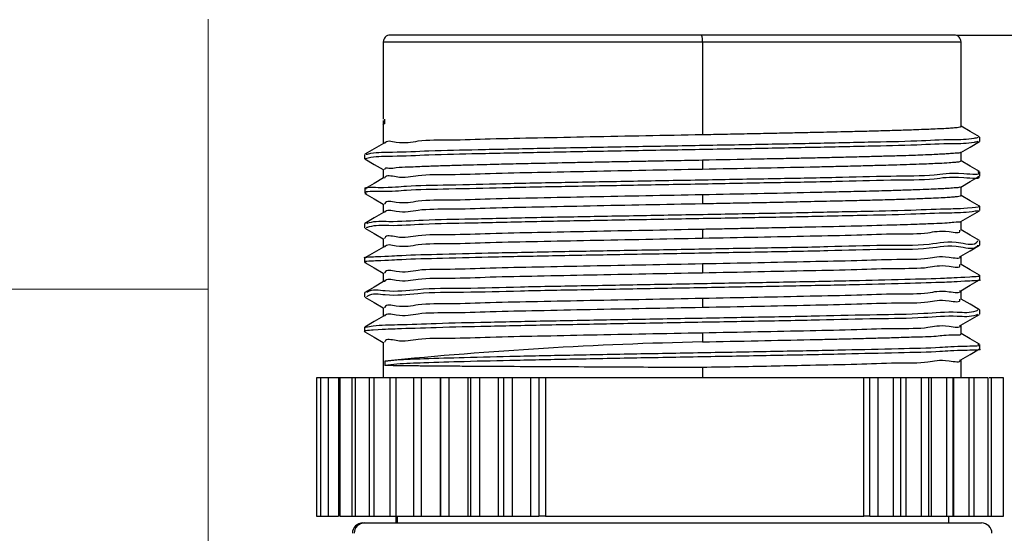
# Model space of a CAD drawing. Header units: millimetres. Extents: x 10 to 584, y 10 to 410.
# Tile 7 of 28: x 108 to 136, y 306 to 321. Entities that reach past the tile are written whole.
import ezdxf

# ---------------------------------------------------------------- set-up
doc = ezdxf.new("R2010")
doc.units = ezdxf.units.MM
doc.header["$LTSCALE"] = 2
doc.header["$PDSIZE"] = -1
doc.linetypes.add('SLD-实线', pattern=[0])
doc.layers.add('细实线层', color=7, linetype='SLD-实线')
doc.styles.add('SLDTEXTSTYLE1', font='txt')
doc.dimstyles.new('SLDDIMSTYLE8', dxfattribs={"dimtxt": 5, "dimasz": 5, "dimexe": 0, "dimexo": 0.0625, "dimgap": 1.25, "dimtad": 2, "dimrnd": 1e-09, "dimzin": 12, "dimdsep": 46, "dimtxsty": 'SLDTEXTSTYLE1', "dimsah": 1, "dimcen": 0.09, "dimadec": 0, "dimazin": 3, "dimtfac": 1, "dimtdec": 0, "dimtofl": 0, "dimtmove": 0, "dimatfit": 3, "dimfxl": 1, "dimfrac": 2, "dimtolj": 1, "dimtzin": 12, "dimarcsym": 0})

# ---------------------------------------------------------------- blocks, each defined once
blk = doc.blocks.new('SW_TABLEANNOTATION_2')
at = {"color": 0, "linetype": 'Continuous', "lineweight": 0}
for p, q in [((62.318, -30.804), (62.318, -38.623)), ((43.545, -38.623), (62.318, -38.623)), ((62.318, -38.623), (62.318, -46.442))]:
    blk.add_line(p, q, dxfattribs=at)
blk = doc.blocks.new('_D_10')
at = {"layer": 'Defpoints', "color": 0}
for p in [(135.03, 320.718), (182.42, 240.023), (271.52, 240.023)]:
    blk.add_point(p, dxfattribs=at)
at = {"layer": '细实线层', "color": 0, "lineweight": -2}
for p, q in [((135.093, 320.718), (271.52, 320.718)), ((271.52, 315.718), (271.52, 245.023)), ((182.483, 240.023), (271.52, 240.023))]:
    blk.add_line(p, q, dxfattribs=at)
at = {"layer": '细实线层', "color": 0}
for points in [[(270.687, 315.718), (272.353, 315.718), (271.52, 320.718)], [(270.687, 245.023), (272.353, 245.023), (271.52, 240.023)]]:
    blk.add_solid(points, dxfattribs=at)
at = {"layer": '细实线层', "color": 0, "insert": (264.879, 280.661), "char_height": 5, "attachment_point": 2, "rotation": 90, "style": 'SLDTEXTSTYLE1'}
blk.add_mtext('\\A1;300%%p30', dxfattribs=at)

msp = doc.modelspace()

# ---------------------------------------------------------------- linework, layer by layer
at = {"color": 7, "linetype": 'SLD-实线', "lineweight": 25}
for p, q in [((118.510113, 320.517858), (118.510113, 318.283332)), ((127.722455, 320.717861), (118.710117, 320.717861)), ((135.030114, 320.717861), (127.722455, 320.717861)), ((127.743346, 320.517858), (127.743346, 317.840805)), ((135.230116, 318.074716), (135.230116, 320.517858)), ((118.504701, 318.242756), (118.504701, 318.120589)), ((118.553215, 318.154869), (118.553215, 318.279867)), ((118.504701, 318.118123), (118.504701, 318.117758)), ((118.510113, 318.118823), (118.510113, 317.576913)), ((135.768975, 317.638611), (135.768975, 317.763609)), ((117.97188, 317.263847), (117.97188, 317.138848)), ((127.743346, 317.094912), (127.743346, 316.840557)), ((135.230116, 317.073998), (135.230116, 317.325038)), ((118.510113, 316.828286), (118.510113, 316.576449)), ((135.767357, 316.638624), (135.767357, 316.763622)), ((117.973191, 316.263666), (117.973191, 316.138667)), ((135.230116, 316.074324), (135.230116, 316.325684)), ((127.743346, 316.095149), (127.743346, 315.841471)), ((118.510113, 315.828209), (118.510113, 315.577415)), ((135.767692, 315.638883), (135.767692, 315.763881)), ((117.971254, 315.263582), (117.971254, 315.138576)), ((127.743346, 315.094238), (127.743346, 314.841454)), ((135.230116, 315.074628), (135.230116, 315.325831)), ((118.510113, 314.827783), (118.510113, 314.577436)), ((135.768292, 314.638731), (135.768292, 314.763737)), ((117.971302, 314.263625), (117.971302, 314.138626)), ((135.230116, 314.074611), (135.230116, 314.3253)), ((127.743346, 314.094258), (127.743346, 313.841408)), ((118.510113, 313.82778), (118.510113, 313.577426)), ((135.76834, 313.638737), (135.76834, 313.763735)), ((117.971395, 313.263801), (117.971395, 313.138803)), ((127.743346, 313.094308), (127.743346, 312.841346)), ((135.230116, 313.074601), (135.230116, 313.325246)), ((118.510113, 312.827786), (118.510113, 312.577379)), ((135.768424, 312.638638), (135.768424, 312.763644)), ((117.971515, 312.263784), (117.971515, 312.138786)), ((135.230116, 312.074391), (135.230116, 312.325185)), ((127.743346, 312.094366), (127.743346, 311.835793)), ((118.510113, 311.827784), (118.510113, 310.79786)), ((135.768532, 311.638636), (135.768532, 311.763634)), ((118.558606, 311.280852), (118.558606, 311.155853)), ((127.743346, 311.099877), (127.743346, 310.79786)), ((135.230116, 310.79786), (135.230116, 311.325116)), ((116.5826, 310.79786), (116.5826, 306.79786)), ((116.693435, 310.79786), (116.5826, 310.79786)), ((116.693435, 310.79786), (116.693435, 306.79786)), ((116.917723, 310.79786), (116.693435, 310.79786)), ((116.917723, 310.79786), (116.917723, 306.79786)), ((117.219379, 310.79786), (116.917723, 310.79786)), ((117.219379, 310.79786), (117.219379, 306.79786)), ((117.279576, 310.79786), (117.219379, 310.79786)), ((117.252832, 310.79786), (117.252832, 306.79786)), ((117.605274, 310.79786), (117.252832, 310.79786)), ((117.605274, 310.79786), (117.605274, 306.79786)), ((117.736661, 310.79786), (117.605274, 310.79786)), ((117.694834, 310.79786), (117.694834, 306.79786)), ((118.099791, 310.79786), (117.694834, 310.79786)), ((118.099791, 310.79786), (118.099791, 306.79786)), ((118.261413, 310.79786), (118.099791, 310.79786)), ((118.238543, 310.79786), (118.238543, 306.79786)), ((118.69713, 310.79786), (118.238543, 310.79786)), ((118.69713, 310.79786), (118.69713, 306.79786)), ((118.887094, 310.79786), (118.69713, 310.79786)), ((118.877591, 310.79786), (118.877591, 306.79786)), ((119.390295, 310.79786), (118.877591, 310.79786)), ((119.390295, 310.79786), (119.390295, 306.79786)), ((119.606366, 310.79786), (119.390295, 310.79786)), ((119.604477, 310.79786), (119.604477, 306.79786)), ((120.156707, 310.79786), (119.604477, 310.79786)), ((120.156707, 310.79786), (120.156707, 306.79786)), ((120.17115, 310.79786), (120.156707, 310.79786)), ((120.17115, 310.79786), (120.17115, 306.79786)), ((120.410801, 310.79786), (120.17115, 310.79786)), ((120.410801, 310.79786), (120.410801, 306.79786)), ((120.960177, 310.79786), (120.410801, 310.79786)), ((120.960177, 310.79786), (120.957156, 306.79786)), ((121.038118, 310.79786), (120.960177, 310.79786)), ((121.038118, 310.79786), (121.038118, 306.79786)), ((121.290968, 310.79786), (121.038118, 310.79786)), ((121.290968, 310.79786), (121.290968, 306.79786)), ((121.834652, 310.79786), (121.290968, 310.79786)), ((121.834652, 310.79786), (121.834652, 306.79786)), ((121.985392, 310.79786), (121.834652, 310.79786)), ((121.985392, 310.79786), (121.985392, 306.79786)), ((122.23654, 310.79786), (121.985392, 310.79786)), ((122.23654, 310.79786), (122.23654, 306.79786)), ((122.770326, 310.79786), (122.23654, 310.79786)), ((122.770329, 310.79786), (122.770329, 306.79786)), ((123.011784, 310.79786), (122.770329, 310.79786)), ((123.011784, 310.79786), (123.011784, 306.79786)), ((123.207939, 310.79786), (123.011784, 310.79786)), ((123.207939, 310.79786), (123.207939, 306.79786)), ((132.412452, 310.79786), (123.207939, 310.79786)), ((132.412452, 306.79786), (132.412452, 310.79786)), ((132.588015, 310.79786), (132.412452, 310.79786)), ((132.588015, 306.79786), (132.588015, 310.79786)), ((132.828589, 310.79786), (132.588015, 310.79786)), ((133.271815, 310.79786), (132.828585, 310.79786)), ((132.828589, 306.79786), (132.828589, 310.79786)), ((133.271815, 306.79786), (133.271815, 310.79786)), ((133.489675, 310.79786), (133.271815, 310.79786)), ((133.489675, 306.79786), (133.489675, 310.79786)), ((133.639862, 310.79786), (133.489675, 310.79786)), ((134.083297, 310.79786), (133.63986, 310.79786)), ((133.639862, 306.79786), (133.639862, 310.79786)), ((134.293178, 310.79786), (134.081713, 310.79786)), ((134.083297, 306.79786), (134.083297, 310.79786)), ((134.293178, 306.79786), (134.293178, 310.79786)), ((134.370833, 310.79786), (134.293178, 310.79786)), ((134.815864, 310.79786), (134.370827, 310.79786)), ((134.373843, 306.79786), (134.370833, 310.79786)), ((134.998876, 310.79786), (134.807063, 310.79786)), ((134.815864, 306.79786), (134.815864, 310.79786)), ((134.998876, 306.79786), (134.998876, 310.79786)), ((135.013366, 310.79786), (134.998876, 310.79786)), ((135.013366, 310.79786), (135.013366, 306.79786)), ((135.461138, 310.79786), (135.013366, 310.79786)), ((135.602975, 310.79786), (135.439358, 310.79786)), ((135.461138, 306.79786), (135.461138, 310.79786)), ((135.602975, 306.79786), (135.602975, 310.79786)), ((136.011551, 310.79786), (135.602975, 310.79786)), ((136.011551, 306.79786), (136.011551, 310.79786)), ((136.104687, 310.79786), (136.045396, 310.79786)), ((136.104687, 306.79786), (136.104687, 310.79786)), ((136.460654, 310.79786), (136.104687, 310.79786)), ((136.460654, 306.79786), (136.460654, 310.79786)), ((116.5826, 306.79786), (116.693435, 306.79786)), ((116.693435, 306.79786), (116.917723, 306.79786)), ((116.917723, 306.79786), (117.219379, 306.79786)), ((117.252832, 306.79786), (117.605274, 306.79786)), ((117.605274, 306.79786), (117.736661, 306.79786)), ((117.694834, 306.79786), (118.099791, 306.79786)), ((117.920117, 306.597856), (117.969075, 306.597856)), ((117.969075, 306.597856), (135.820114, 306.597856)), ((118.099791, 306.79786), (118.261413, 306.79786)), ((118.238543, 306.79786), (118.69713, 306.79786)), ((118.69713, 306.79786), (118.887094, 306.79786)), ((118.870114, 306.79786), (118.870114, 306.597856)), ((118.877591, 306.79786), (119.390295, 306.79786)), ((119.390295, 306.79786), (119.606366, 306.79786)), ((119.604477, 306.79786), (120.156707, 306.79786)), ((120.156707, 306.79786), (120.17115, 306.79786)), ((120.17115, 306.79786), (120.410801, 306.79786)), ((120.410801, 306.79786), (120.957156, 306.79786)), ((120.957156, 306.79786), (121.038118, 306.79786)), ((121.038118, 306.79786), (121.290968, 306.79786)), ((121.290968, 306.79786), (121.834652, 306.79786)), ((121.834652, 306.79786), (121.985392, 306.79786)), ((121.985392, 306.79786), (122.23654, 306.79786)), ((122.23654, 306.79786), (122.770326, 306.79786)), ((122.770329, 306.79786), (123.011784, 306.79786)), ((123.207939, 306.79786), (123.011784, 306.79786)), ((123.207939, 306.79786), (132.412452, 306.79786)), ((132.588015, 306.79786), (132.412452, 306.79786)), ((132.588015, 306.79786), (132.828589, 306.79786)), ((132.828585, 306.79786), (133.271815, 306.79786)), ((133.271815, 306.79786), (133.489675, 306.79786)), ((133.489675, 306.79786), (133.639862, 306.79786)), ((133.63986, 306.79786), (134.083297, 306.79786)), ((134.081713, 306.79786), (134.293178, 306.79786)), ((134.293178, 306.79786), (134.373843, 306.79786)), ((134.373843, 306.79786), (134.815864, 306.79786)), ((134.807063, 306.79786), (134.998876, 306.79786)), ((134.870115, 306.597856), (134.870115, 306.79786)), ((134.998876, 306.79786), (135.013366, 306.79786)), ((135.013366, 306.79786), (135.461138, 306.79786)), ((135.439358, 306.79786), (135.602975, 306.79786)), ((135.602975, 306.79786), (136.011551, 306.79786)), ((135.971188, 306.79786), (136.104687, 306.79786)), ((136.104687, 306.79786), (136.460654, 306.79786))]:
    msp.add_line(p, q, dxfattribs=at)
at = {"color": 8, "linetype": 'SLD-实线', "lineweight": 25}
for p, q in [((118.510113, 320.517858), (127.743346, 320.517858)), ((127.743346, 320.517858), (135.230116, 320.517858)), ((118.913875, 306.79786), (118.913875, 306.597856))]:
    msp.add_line(p, q, dxfattribs=at)
at = {"color": 7, "linetype": 'SLD-实线', "lineweight": 25, "flags": 128}
for points in [[(135.764783, 317.768556), (135.49357, 317.92522), (135.230116, 318.077405)], [(135.222386, 317.320575), (135.493576, 317.477224), (135.764773, 317.63388)], [(118.51851, 317.581763), (118.24732, 317.4251), (117.976123, 317.268436)], [(117.976097, 317.133611), (118.247276, 316.976962), (118.510113, 316.825119)], [(135.763049, 316.76854), (135.491881, 316.925203), (135.230116, 317.076442)], [(118.51981, 316.582052), (118.248661, 316.425388), (117.977505, 316.268717)], [(135.220769, 316.320283), (135.491913, 316.476939), (135.763063, 316.633595)], [(117.977509, 316.13375), (118.24865, 315.977094), (118.510113, 315.826019)], [(135.763415, 315.768828), (135.49224, 315.925491), (135.230116, 316.076932)], [(118.517888, 315.581908), (118.246683, 315.425245), (117.975471, 315.268581)], [(135.22108, 315.320609), (135.492233, 315.477265), (135.763395, 315.63392)], [(117.975475, 315.133837), (118.246676, 314.977182), (118.510113, 314.825003)], [(135.763997, 314.76864), (135.492801, 314.925311), (135.230116, 315.077064)], [(118.51794, 314.581958), (118.246739, 314.425295), (117.975527, 314.268639)], [(135.221648, 314.320405), (135.49282, 314.477061), (135.764, 314.633717)], [(117.975549, 314.133858), (118.246747, 313.977202), (118.510113, 313.825061)], [(135.764045, 313.768615), (135.492849, 313.925279), (135.230116, 314.077062)], [(118.51803, 313.581993), (118.246829, 313.42533), (117.97562, 313.268674)], [(135.221699, 313.320389), (135.492872, 313.477044), (135.764052, 313.6337)], [(117.975657, 313.133863), (118.246851, 312.977207), (118.510113, 312.825134)], [(135.764131, 312.768591), (135.492931, 312.925254), (135.230116, 313.077082)], [(118.518168, 312.582029), (118.24697, 312.425365), (117.975765, 312.268702)], [(135.221786, 312.320372), (135.492959, 312.477027), (135.764144, 312.633683)], [(117.975788, 312.133861), (118.246981, 311.977205), (118.510113, 311.825199)], [(135.764246, 311.768567), (135.493043, 311.92523), (135.230116, 312.077118)], [(135.2219, 311.32037), (135.493079, 311.477025), (135.764265, 311.633681)]]:
    msp.add_lwpolyline(points, dxfattribs=at)
at = {"color": 7, "linetype": 'SLD-实线', "lineweight": 25}
for centre, radius, start, end in [((118.710112, 320.517862), 0.199999, 89.9987206, 180.0012794), ((127.249004, 320.567314), 0.49681, 354.2869006, 17.6395526), ((135.030117, 320.517862), 0.199999, 359.9987206, 90.0007458), ((130.199454, 194.900198), 116.961387, 91.2032602, 95.71194984), ((117.920111, 306.297861), 0.299995, 89.9988248, 180.0004638), ((117.969891, 306.298682), 0.299176, 90.1563202, 180.1575894), ((135.820121, 306.297861), 0.299995, 359.9995362, 90.0011752)]:
    msp.add_arc(centre, radius, start, end, dxfattribs=at)
for points, knots in [([(118.553215, 318.154869), (118.51881, 318.138132), (118.48065, 318.119567), (118.505988, 318.117927), (118.508482, 318.117765)], [0, 0, 0, 0, 0.901586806, 1, 1, 1, 1]), ([(127.743346, 317.840805), (127.960449, 317.844846), (128.391507, 317.852871), (129.032041, 317.865261), (129.659175, 317.877909), (130.26903, 317.890652), (130.697065, 317.900424), (131.186774, 317.911185), (131.66367, 317.92132), (132.293682, 317.935995), (132.835902, 317.949947), (133.35486, 317.965128), (133.797351, 317.979701), (134.14635, 317.992747), (134.42116, 318.00349), (134.661514, 318.015411), (134.867918, 318.024642), (135.03883, 318.042949), (135.15801, 318.040259), (135.216872, 318.06945), (135.22749, 318.074716)], [0, 0, 0, 0, 0.086950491, 0.172640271, 0.256539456, 0.338127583, 0.416900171, 0.427983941, 0.534270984, 0.607908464, 0.680330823, 0.751465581, 0.815806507, 0.85761076, 0.891323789, 0.925907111, 0.954061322, 0.973812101, 0.995276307, 1, 1, 1, 1]), ([(135.716048, 317.633835), (135.678456, 317.624717), (135.441463, 317.567232), (134.845178, 317.581171), (133.82874, 317.522008), (132.443121, 317.498369), (130.768627, 317.45924), (128.889962, 317.425128), (126.905838, 317.389318), (124.919931, 317.353609), (123.035637, 317.31921), (121.35237, 317.280884), (119.955081, 317.255084), (118.923964, 317.200538), (118.30523, 317.207272), (118.048951, 317.15024), (117.997763, 317.138848)], [0, 0, 0, 0, 0.006537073, 0.041211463, 0.099818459, 0.179312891, 0.275423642, 0.383306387, 0.497197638, 0.611191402, 0.719372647, 0.816043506, 0.896137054, 0.955630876, 0.991137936, 1, 1, 1, 1]), ([(118.020182, 317.268474), (118.063923, 317.278127), (118.312805, 317.333051), (118.924044, 317.324942), (119.955045, 317.380347), (121.352383, 317.405785), (123.035632, 317.444241), (124.919933, 317.478597), (126.905838, 317.514322), (128.889964, 317.550115), (130.768622, 317.584274), (132.443137, 317.623258), (133.828697, 317.647304), (134.845274, 317.705507), (135.448571, 317.693019), (135.692465, 317.752712), (135.73702, 317.763617)], [0, 0, 0, 0, 0.007571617, 0.043081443, 0.1025799, 0.182679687, 0.279358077, 0.387547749, 0.501550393, 0.615450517, 0.723341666, 0.819459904, 0.898960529, 0.957572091, 0.992249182, 1, 1, 1, 1]), ([(118.551907, 317.578991), (118.553166, 317.582933), (118.588431, 317.693392), (119.052221, 317.553513), (119.584746, 317.696578), (120.537185, 317.672805), (121.671387, 317.723433), (123.028283, 317.746873), (124.525125, 317.779658), (126.114447, 317.809656), (127.197112, 317.830359), (127.743346, 317.840805)], [0, 0, 0, 0, 0.001333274, 0.037359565, 0.106643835, 0.206578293, 0.333338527, 0.482059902, 0.647032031, 0.82191822, 1, 1, 1, 1]), ([(127.743346, 317.094912), (127.469093, 317.089505), (126.992799, 317.080113), (126.334319, 317.067359), (125.734825, 317.056241), (125.125697, 317.04478), (124.510819, 317.033237), (123.792289, 317.018684), (123.051793, 317.002662), (122.278124, 316.985145), (121.698719, 316.971877), (121.216016, 316.960136), (120.809805, 316.949398), (120.381452, 316.937178), (119.948892, 316.922803), (119.564022, 316.910073), (119.214979, 316.890638), (118.919253, 316.892256), (118.723875, 316.842066), (118.56257, 316.880479), (118.55137, 316.834192), (118.549941, 316.828286)], [0, 0, 0, 0, 0.089347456, 0.155169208, 0.214521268, 0.284649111, 0.353610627, 0.414835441, 0.518737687, 0.594862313, 0.66690016, 0.707512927, 0.752132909, 0.799267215, 0.847056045, 0.893244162, 0.924246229, 0.962128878, 0.985117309, 0.998100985, 1, 1, 1, 1]), ([(135.216308, 317.322691), (135.209198, 317.319408), (135.158875, 317.296171), (135.043128, 317.298928), (134.883954, 317.280873), (134.700781, 317.271676), (134.495156, 317.260547), (134.250474, 317.249561), (133.988595, 317.239617), (133.688509, 317.229544), (133.34066, 317.218993), (132.922206, 317.207298), (132.453497, 317.194967), (131.950435, 317.182398), (131.416114, 317.169677), (131.021582, 317.160298), (130.653141, 317.152232), (130.267962, 317.14442), (129.791675, 317.134987), (128.932742, 317.118359), (128.278367, 317.105459), (127.743346, 317.094912)], [0, 0, 0, 0, 0.003131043, 0.022161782, 0.0448208, 0.0679372, 0.095529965, 0.127483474, 0.166156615, 0.20065369, 0.247915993, 0.30574607, 0.368563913, 0.435983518, 0.507590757, 0.582944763, 0.594277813, 0.655410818, 0.737474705, 0.78535725, 1, 1, 1, 1]), ([(127.743346, 316.840557), (128.279304, 316.851075), (129.320223, 316.871503), (130.540331, 316.896069), (131.406752, 316.914899), (131.968123, 316.928135), (132.516493, 316.942249), (132.990272, 316.955309), (133.510644, 316.970568), (134.026462, 316.985889), (134.53101, 317.009351), (134.855997, 317.022354), (135.052683, 317.047661), (135.170798, 317.04416), (135.212871, 317.068942), (135.221455, 317.073998)], [0, 0, 0, 0, 0.214822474, 0.417220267, 0.489047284, 0.562116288, 0.642246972, 0.708877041, 0.752045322, 0.850891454, 0.915537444, 0.954800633, 0.980577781, 0.996037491, 1, 1, 1, 1]), ([(118.552004, 316.579518), (118.553233, 316.583353), (118.588584, 316.693629), (119.052228, 316.553562), (119.584744, 316.696708), (120.537187, 316.672814), (121.671387, 316.723422), (123.028283, 316.746787), (124.525124, 316.779534), (126.114447, 316.809454), (127.197112, 316.830127), (127.743346, 316.840557)], [0, 0, 0, 0, 0.001297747, 0.037324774, 0.106611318, 0.206549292, 0.333314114, 0.482040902, 0.647019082, 0.821911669, 1, 1, 1, 1]), ([(135.717727, 316.633587), (135.721827, 316.630283), (135.838972, 316.535882), (134.932841, 316.641527), (134.434555, 316.51176), (133.035463, 316.523513), (131.539483, 316.471004), (129.71603, 316.441556), (127.772056, 316.404256), (125.770238, 316.369446), (123.836979, 316.333124), (122.032337, 316.30026), (120.568486, 316.258221), (119.19955, 316.242512), (118.744706, 316.172554), (117.877532, 316.195249), (118.012517, 316.142538), (118.02241, 316.138675)], [0, 0, 0, 0, 0.000859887, 0.024568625, 0.073019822, 0.143622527, 0.232906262, 0.335985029, 0.447641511, 0.561981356, 0.673021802, 0.774981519, 0.862603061, 0.931119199, 0.977263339, 0.99833378, 1, 1, 1, 1]), ([(118.022432, 316.263666), (118.012531, 316.267531), (117.877527, 316.32024), (118.744694, 316.29756), (119.199556, 316.367506), (120.568484, 316.383222), (122.032339, 316.425257), (123.836977, 316.458123), (125.770245, 316.494442), (127.772029, 316.529263), (129.716127, 316.566524), (131.539171, 316.596098), (133.03637, 316.648231), (134.432278, 316.637463), (134.937302, 316.765146), (135.839693, 316.661717), (135.717991, 316.758568), (135.711649, 316.763615)], [0, 0, 0, 0, 0.0016668, 0.022727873, 0.068851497, 0.137337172, 0.224919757, 0.326834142, 0.437825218, 0.552114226, 0.663721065, 0.766754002, 0.855998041, 0.926569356, 0.974999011, 0.998697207, 1, 1, 1, 1]), ([(135.21194, 316.322853), (135.2063, 316.319505), (135.167123, 316.296246), (135.050568, 316.301115), (134.898266, 316.280634), (134.708198, 316.272075), (134.488109, 316.260182), (134.194039, 316.247959), (133.812292, 316.233636), (133.383757, 316.219563), (132.839484, 316.203963), (132.227791, 316.188743), (131.535846, 316.172789), (130.578867, 316.151242), (129.316007, 316.12483), (128.276434, 316.10521), (127.743346, 316.095149)], [0, 0, 0, 0, 0.002618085, 0.018185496, 0.044343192, 0.065307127, 0.094210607, 0.13291407, 0.183371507, 0.247537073, 0.304974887, 0.401885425, 0.493090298, 0.582734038, 0.786028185, 1, 1, 1, 1]), ([(127.743346, 316.095149), (127.197112, 316.084698), (126.114445, 316.063985), (124.525132, 316.033972), (123.028259, 316.001216), (121.671463, 315.97765), (120.536968, 315.927363), (119.585291, 315.950191), (119.051123, 315.809146), (118.587164, 315.946863), (118.551968, 315.833904), (118.550194, 315.828209)], [0, 0, 0, 0, 0.177978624, 0.352763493, 0.517640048, 0.666275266, 0.792962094, 0.892838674, 0.962082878, 0.998088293, 1, 1, 1, 1]), ([(127.743346, 315.841471), (127.959279, 315.845584), (128.388037, 315.853751), (129.007181, 315.865541), (129.542622, 315.875457), (130.083911, 315.886486), (130.735808, 315.900418), (131.47418, 315.917299), (132.096911, 315.932206), (132.517163, 315.942692), (132.81244, 315.950277), (133.093395, 315.957822), (133.318114, 315.963914), (133.581155, 315.971861), (133.912574, 315.98297), (134.299117, 315.998275), (134.631621, 316.01355), (134.849638, 316.026411), (135.00831, 316.035957), (135.113168, 316.049741), (135.188758, 316.051441), (135.219652, 316.069627), (135.227631, 316.074324)], [0, 0, 0, 0, 0.086479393, 0.171714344, 0.247962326, 0.300917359, 0.388501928, 0.509054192, 0.596653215, 0.637927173, 0.677383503, 0.714927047, 0.750467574, 0.767398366, 0.820302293, 0.883243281, 0.922318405, 0.953534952, 0.970796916, 0.985758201, 0.996321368, 1, 1, 1, 1]), ([(118.031499, 315.268626), (118.05415, 315.276334), (118.257273, 315.345454), (118.818189, 315.306911), (119.790451, 315.382297), (121.145341, 315.398546), (122.793657, 315.440299), (124.657103, 315.473562), (126.634628, 315.509616), (128.627332, 315.545174), (130.51872, 315.579901), (132.250386, 315.617451), (133.610617, 315.645356), (134.848364, 315.695678), (135.212331, 315.695767), (135.843216, 315.755087), (135.749814, 315.767454), (135.739209, 315.768858)], [0, 0, 0, 0, 0.004029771, 0.036137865, 0.092374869, 0.16970079, 0.264192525, 0.370834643, 0.484112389, 0.59807546, 0.70677999, 0.804620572, 0.886308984, 0.947854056, 0.98577654, 0.998384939, 1, 1, 1, 1]), ([(118.551956, 315.579814), (118.5532, 315.583702), (118.588507, 315.69407), (119.052222, 315.554148), (119.584745, 315.697261), (120.537185, 315.673465), (121.671387, 315.724105), (123.028283, 315.747525), (124.525124, 315.780332), (126.114447, 315.810309), (127.197112, 315.831021), (127.743346, 315.841471)], [0, 0, 0, 0, 0.00131551, 0.037342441, 0.106627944, 0.206564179, 0.333326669, 0.482050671, 0.647025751, 0.821915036, 1, 1, 1, 1]), ([(135.732954, 315.633883), (135.670869, 315.622851), (135.387363, 315.572474), (134.732086, 315.569586), (133.661024, 315.520832), (132.232054, 315.49228), (130.524643, 315.454958), (128.625585, 315.420161), (126.635105, 315.384618), (124.656981, 315.348578), (122.793694, 315.315249), (121.145305, 315.273703), (119.790532, 315.256886), (118.818015, 315.182809), (118.251905, 315.219641), (118.04372, 315.148131), (118.015902, 315.138576)], [0, 0, 0, 0, 0.010661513, 0.048685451, 0.110395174, 0.192302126, 0.29040446, 0.399399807, 0.513667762, 0.627248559, 0.734175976, 0.828920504, 0.906453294, 0.962840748, 0.99503474, 1, 1, 1, 1]), ([(127.743346, 315.094238), (127.197112, 315.083807), (126.114445, 315.063132), (124.525132, 315.033181), (123.028258, 315.000471), (121.671466, 314.976967), (120.536961, 314.926732), (119.585312, 314.94963), (119.051085, 314.80861), (118.587225, 314.94639), (118.551969, 314.833467), (118.550194, 314.827783)], [0, 0, 0, 0, 0.177979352, 0.352764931, 0.517642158, 0.666277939, 0.7929652, 0.892842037, 0.962086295, 0.998091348, 1, 1, 1, 1]), ([(135.214066, 315.32303), (135.215604, 315.321938), (135.25394, 315.294721), (135.010153, 315.305618), (134.886089, 315.275384), (134.579567, 315.265873), (134.223498, 315.247678), (133.803081, 315.234071), (133.120383, 315.21224), (132.146703, 315.185663), (131.111479, 315.161489), (130.19219, 315.144076), (129.521177, 315.129881), (128.871892, 315.116647), (128.367464, 315.106537), (127.999652, 315.099223), (127.809949, 315.095533), (127.743346, 315.094238)], [0, 0, 0, 0, 0.000728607, 0.018154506, 0.045641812, 0.081911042, 0.128228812, 0.193646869, 0.248558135, 0.402639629, 0.583582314, 0.663696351, 0.771104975, 0.852565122, 0.923959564, 0.973302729, 1, 1, 1, 1]), ([(127.743346, 314.841454), (128.278698, 314.851588), (129.31765, 314.871255), (130.804769, 314.903941), (132.155622, 314.927471), (133.258866, 314.97748), (134.235159, 314.955524), (134.662658, 315.09234), (135.230524, 314.964315), (135.19186, 315.069656), (135.190036, 315.074628)], [0, 0, 0, 0, 0.214895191, 0.417044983, 0.59868437, 0.752838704, 0.873593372, 0.956327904, 0.997939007, 1, 1, 1, 1]), ([(118.551975, 314.579864), (118.553213, 314.583737), (118.588491, 314.694093), (119.052258, 314.554119), (119.584728, 314.697274), (120.537193, 314.673446), (121.671384, 314.724098), (123.028284, 314.747518), (124.525124, 314.780309), (126.114447, 314.810305), (127.197112, 314.831009), (127.743346, 314.841454)], [0, 0, 0, 0, 0.001310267, 0.037337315, 0.106623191, 0.206559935, 0.333323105, 0.482047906, 0.647023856, 0.821914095, 1, 1, 1, 1]), ([(135.708061, 314.633695), (135.705445, 314.628682), (135.627692, 314.479727), (135.001959, 314.678379), (134.20727, 314.488501), (132.875825, 314.525789), (131.296853, 314.463922), (129.46269, 314.437463), (127.501419, 314.399299), (125.502383, 314.364541), (123.584615, 314.328854), (121.807908, 314.293833), (120.386187, 314.258418), (119.066222, 314.225873), (118.654782, 314.191714), (117.874506, 314.167818), (117.995285, 314.140806), (118.004968, 314.138641)], [0, 0, 0, 0, 0.000946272, 0.028120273, 0.079737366, 0.153236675, 0.244679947, 0.34938372, 0.461820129, 0.576151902, 0.686394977, 0.786803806, 0.872114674, 0.937925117, 0.980726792, 0.998454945, 1, 1, 1, 1]), ([(118.005009, 314.263632), (117.99531, 314.265803), (117.874507, 314.292839), (118.654749, 314.316687), (119.066241, 314.350884), (120.386179, 314.383424), (121.807911, 314.418829), (123.584614, 314.45385), (125.502385, 314.48955), (127.501414, 314.524303), (129.462708, 314.562431), (131.296796, 314.58902), (132.875993, 314.650529), (134.206839, 314.614162), (135.002842, 314.802024), (135.629203, 314.605498), (135.707303, 314.756975), (135.710786, 314.76373)], [0, 0, 0, 0, 0.00154699, 0.019269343, 0.062057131, 0.127846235, 0.213129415, 0.313505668, 0.423712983, 0.538007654, 0.650407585, 0.755077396, 0.84649099, 0.919966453, 0.971566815, 0.998731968, 1, 1, 1, 1]), ([(135.191835, 314.322462), (135.192958, 314.319316), (135.229633, 314.216567), (134.660395, 314.346882), (134.236309, 314.207803), (133.258405, 314.230756), (132.155785, 314.180297), (130.804717, 314.156879), (129.317665, 314.124089), (128.278703, 314.104402), (127.743346, 314.094258)], [0, 0, 0, 0, 0.001315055, 0.042957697, 0.125754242, 0.246599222, 0.400868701, 0.582643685, 0.784944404, 1, 1, 1, 1]), ([(127.743346, 314.094258), (127.197112, 314.083828), (126.114445, 314.063156), (124.525132, 314.03319), (123.028258, 314.000488), (121.671466, 313.976968), (120.53696, 313.926745), (119.585313, 313.949618), (119.051084, 313.808623), (118.587226, 313.946388), (118.551969, 313.833465), (118.550194, 313.82778)], [0, 0, 0, 0, 0.177979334, 0.352764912, 0.517642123, 0.666277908, 0.792965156, 0.892842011, 0.962086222, 0.998091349, 1, 1, 1, 1]), ([(127.743346, 313.841408), (128.278698, 313.851545), (129.31765, 313.871217), (130.804769, 313.903903), (132.155622, 313.927429), (133.258866, 313.977449), (134.235159, 313.955496), (134.662658, 314.092324), (135.230524, 313.964298), (135.19186, 314.069639), (135.190036, 314.074611)], [0, 0, 0, 0, 0.214895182, 0.417044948, 0.59868431, 0.752838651, 0.873593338, 0.956327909, 0.997939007, 1, 1, 1, 1]), ([(118.034096, 313.268704), (118.041677, 313.27454), (118.184837, 313.384749), (118.737678, 313.26363), (119.624882, 313.396923), (120.947411, 313.386346), (122.554887, 313.438075), (124.396714, 313.467976), (126.364155, 313.505084), (128.361589, 313.540187), (130.271252, 313.575566), (132.034869, 313.611368), (133.43534, 313.644459), (134.734739, 313.682578), (135.12124, 313.705606), (135.85991, 313.741939), (135.752656, 313.76236), (135.745471, 313.763728)], [0, 0, 0, 0, 0.001608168, 0.030366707, 0.083498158, 0.158243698, 0.250741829, 0.356119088, 0.468914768, 0.583218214, 0.693054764, 0.792719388, 0.876968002, 0.941442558, 0.982772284, 0.998845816, 1, 1, 1, 1]), ([(118.551986, 313.5799), (118.55322, 313.583757), (118.588534, 313.694079), (119.052239, 313.554108), (119.584737, 313.697254), (120.537189, 313.673432), (121.671386, 313.724072), (123.028284, 313.747483), (124.525124, 313.780283), (126.114447, 313.810253), (127.197112, 313.83096), (127.743346, 313.841408)], [0, 0, 0, 0, 0.001305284, 0.037332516, 0.106618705, 0.206555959, 0.333319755, 0.482045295, 0.647022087, 0.821913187, 1, 1, 1, 1]), ([(135.74542, 313.638737), (135.752625, 313.637366), (135.859916, 313.616955), (135.121277, 313.580576), (134.734717, 313.557598), (133.435349, 313.519456), (132.034866, 313.486359), (130.271253, 313.450569), (128.361588, 313.415192), (126.364157, 313.380067), (124.396705, 313.343002), (122.554915, 313.313006), (120.947328, 313.261557), (119.6251, 313.271348), (118.737223, 313.13984), (118.18233, 313.258966), (118.037262, 313.146362), (118.027524, 313.138803)], [0, 0, 0, 0, 0.001156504, 0.017222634, 0.058533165, 0.122977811, 0.20718735, 0.306805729, 0.416591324, 0.530841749, 0.643585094, 0.748913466, 0.841368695, 0.916079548, 0.969186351, 0.997931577, 1, 1, 1, 1]), ([(127.743346, 313.094308), (127.197112, 313.083872), (126.114445, 313.063186), (124.525132, 313.03323), (123.028258, 313.000512), (121.671466, 312.977001), (120.536961, 312.926759), (119.585312, 312.949648), (119.051084, 312.808626), (118.587226, 312.946394), (118.551969, 312.833471), (118.550194, 312.827786)], [0, 0, 0, 0, 0.177979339, 0.352764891, 0.517642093, 0.666277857, 0.792965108, 0.892841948, 0.962086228, 0.998091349, 1, 1, 1, 1]), ([(135.191842, 313.322452), (135.192962, 313.319317), (135.229653, 313.216591), (134.66036, 313.346904), (134.236327, 313.207819), (133.258397, 313.230798), (132.155788, 313.18033), (130.804716, 313.156913), (129.317665, 313.124132), (128.278703, 313.10445), (127.743346, 313.094308)], [0, 0, 0, 0, 0.0013109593, 0.0429537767, 0.1257506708, 0.2465960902, 0.4008662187, 0.5826419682, 0.7849435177, 1, 1, 1, 1]), ([(127.743346, 312.841346), (128.278698, 312.851481), (129.31765, 312.871151), (130.804769, 312.903857), (132.155621, 312.927392), (133.25887, 312.977406), (134.23515, 312.955464), (134.662675, 313.092297), (135.230511, 312.964277), (135.19186, 313.069627), (135.190036, 313.074601)], [0, 0, 0, 0, 0.214894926, 0.417044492, 0.59868366, 0.752837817, 0.873592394, 0.956326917, 0.997938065, 1, 1, 1, 1]), ([(118.552001, 312.579935), (118.553231, 312.583779), (118.588525, 312.694089), (119.052264, 312.554077), (119.584725, 312.697247), (120.537194, 312.67339), (121.671384, 312.724046), (123.028284, 312.747441), (124.525124, 312.780236), (126.114447, 312.810199), (127.197112, 312.830901), (127.743346, 312.841346)], [0, 0, 0, 0, 0.001300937, 0.037328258, 0.106614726, 0.206552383, 0.333316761, 0.482042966, 0.647020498, 0.821912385, 1, 1, 1, 1]), ([(135.706229, 312.633646), (135.691491, 312.626847), (135.511641, 312.54388), (134.964935, 312.610539), (134.025018, 312.515839), (132.688223, 312.508521), (131.05733, 312.463465), (129.204167, 312.431332), (127.230911, 312.394903), (125.235618, 312.359538), (123.336056, 312.324502), (121.587477, 312.287794), (120.213542, 312.257373), (118.934465, 312.212956), (118.583319, 312.202041), (117.888389, 312.153804), (117.97684, 312.139221), (117.979479, 312.138786)], [0, 0, 0, 0, 0.002734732, 0.03337335, 0.088186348, 0.164437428, 0.258080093, 0.364266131, 0.477434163, 0.591687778, 0.701038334, 0.79982302, 0.882809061, 0.945768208, 0.98531224, 0.999561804, 1, 1, 1, 1]), ([(117.996832, 312.268732), (118.071857, 312.280562), (118.378204, 312.328867), (119.062763, 312.336917), (120.158654, 312.382813), (121.607257, 312.412645), (123.329704, 312.449549), (125.237482, 312.484518), (127.230405, 312.519923), (129.204298, 312.556309), (131.057285, 312.588522), (132.688275, 312.633346), (134.024894, 312.641326), (134.965197, 312.734491), (135.515613, 312.669688), (135.699041, 312.755051), (135.717505, 312.763644)], [0, 0, 0, 0, 0.012840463, 0.052430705, 0.115463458, 0.198546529, 0.297446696, 0.406925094, 0.521312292, 0.634612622, 0.740922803, 0.834674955, 0.91101517, 0.965892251, 0.996566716, 1, 1, 1, 1]), ([(135.191846, 312.322458), (135.192964, 312.319328), (135.229663, 312.216613), (134.660341, 312.346937), (134.236336, 312.207856), (133.258394, 312.230831), (132.155789, 312.180375), (130.804716, 312.156962), (129.317665, 312.124192), (128.278703, 312.104508), (127.743346, 312.094366)], [0, 0, 0, 0, 0.001308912, 0.042951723, 0.125748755, 0.246594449, 0.400864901, 0.582641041, 0.784943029, 1, 1, 1, 1]), ([(127.743346, 312.094366), (127.197112, 312.08393), (126.114445, 312.063246), (124.525132, 312.03328), (123.028258, 312.000554), (121.671465, 311.977039), (120.536963, 311.926781), (119.585307, 311.949658), (119.051094, 311.808643), (118.58721, 311.946403), (118.551969, 311.833471), (118.550194, 311.827784)], [0, 0, 0, 0, 0.177979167, 0.352764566, 0.517641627, 0.666277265, 0.792964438, 0.892841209, 0.962085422, 0.998090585, 1, 1, 1, 1]), ([(127.743346, 311.835793), (128.281983, 311.848534), (129.322995, 311.873157), (130.552049, 311.896576), (131.420999, 311.916262), (131.95554, 311.928754), (132.459123, 311.941134), (132.926891, 311.953647), (133.391873, 311.966139), (133.898052, 311.985234), (134.550776, 311.994512), (134.786908, 312.051905), (135.259385, 312.041594), (135.21236, 312.071649), (135.20807, 312.074391)], [0, 0, 0, 0, 0.215638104, 0.416758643, 0.492000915, 0.563492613, 0.630792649, 0.693487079, 0.751189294, 0.815498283, 0.902913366, 0.979376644, 0.998118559, 1, 1, 1, 1]), ([(118.558606, 311.280852), (118.67437, 311.294063), (119.046875, 311.336574), (119.812332, 311.356179), (120.962907, 311.396373), (122.447988, 311.428895), (124.194116, 311.464996), (126.111989, 311.500197), (128.096312, 311.535434), (130.02105, 311.571172), (131.811725, 311.605304), (133.259702, 311.643534), (134.597957, 311.669095), (135.049103, 311.717819), (135.86911, 311.723616), (135.726599, 311.763803), (135.709572, 311.768604)], [0, 0, 0, 0, 0.020254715, 0.065175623, 0.133012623, 0.220508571, 0.323447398, 0.436696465, 0.554138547, 0.668221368, 0.772608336, 0.861780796, 0.931185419, 0.977088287, 0.997262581, 1, 1, 1, 1]), ([(135.741887, 311.633681), (135.746341, 311.632351), (135.866265, 311.59654), (135.027504, 311.594835), (134.609729, 311.543), (133.25488, 311.518973), (131.813416, 311.480152), (130.020518, 311.446225), (128.096465, 311.410409), (126.111949, 311.375205), (124.194125, 311.34), (122.447986, 311.303885), (120.962907, 311.271374), (119.812331, 311.231187), (119.046876, 311.211562), (118.67437, 311.169061), (118.558606, 311.155853)], [0, 0, 0, 0, 0.000779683, 0.020993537, 0.06698652, 0.136527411, 0.225874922, 0.33046682, 0.444773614, 0.562446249, 0.675917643, 0.779058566, 0.866726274, 0.93469645, 0.979705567, 1, 1, 1, 1]), ([(127.743346, 311.099877), (127.524222, 311.099226), (127.000473, 311.09767), (126.116196, 311.101233), (125.196093, 311.106131), (124.1325, 311.111687), (122.974655, 311.117861), (121.967808, 311.12313), (121.309552, 311.126848), (121.011234, 311.128812), (120.726949, 311.13078), (120.540435, 311.132492), (120.436259, 311.133227), (120.388917, 311.133585), (120.226891, 311.134711), (119.994667, 311.136421), (119.735278, 311.138523), (119.538311, 311.140383), (119.334332, 311.142476), (119.088494, 311.145417), (118.817989, 311.148636), (118.637251, 311.153665), (118.558606, 311.155853)], [0, 0, 0, 0, 0.071570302, 0.171066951, 0.288822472, 0.372098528, 0.51846164, 0.667002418, 0.700958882, 0.733464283, 0.764440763, 0.793814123, 0.794386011, 0.798467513, 0.809277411, 0.847308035, 0.874318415, 0.894001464, 0.911644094, 0.940945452, 0.974303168, 1, 1, 1, 1]), ([(135.191693, 311.322657), (135.192696, 311.319499), (135.225742, 311.21547), (134.662872, 311.348214), (134.234209, 311.207565), (133.259234, 311.231183), (132.15633, 311.180337), (130.978695, 311.159849), (129.845619, 311.136163), (128.806478, 311.112868), (128.099027, 311.104223), (127.743346, 311.099877)], [0, 0, 0, 0, 0.0013056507, 0.043013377, 0.1257757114, 0.2464950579, 0.4007151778, 0.5825188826, 0.7156484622, 0.8570381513, 1, 1, 1, 1])]:
    msp.add_open_spline(points, degree=3, knots=knots, dxfattribs=at)

# ---------------------------------------------------------------- block references
at = {"color": 7, "linetype": 'Continuous', "lineweight": 0}
msp.add_blockref('SW_TABLEANNOTATION_2', (51.131357, 351.987196), dxfattribs=at)

# ---------------------------------------------------------------- dimensions: what is measured, and where the dimension line sits
at = {"layer": '细实线层'}
dim = msp.add_linear_dim(base=(271.520115, 240.022882), p1=(135.030115, 320.71786), p2=(182.420115, 240.022882), angle=90, text='300%%p30', dimstyle='SLDDIMSTYLE8', override={"dimtmove": 1}, dxfattribs=at)
dim.commit()
dim.dimension.update_dxf_attribs({"geometry": '_D_10', "text_midpoint": (271.520115, 280.661117), "dimtype": 160})

doc.saveas('drawing.dxf')
